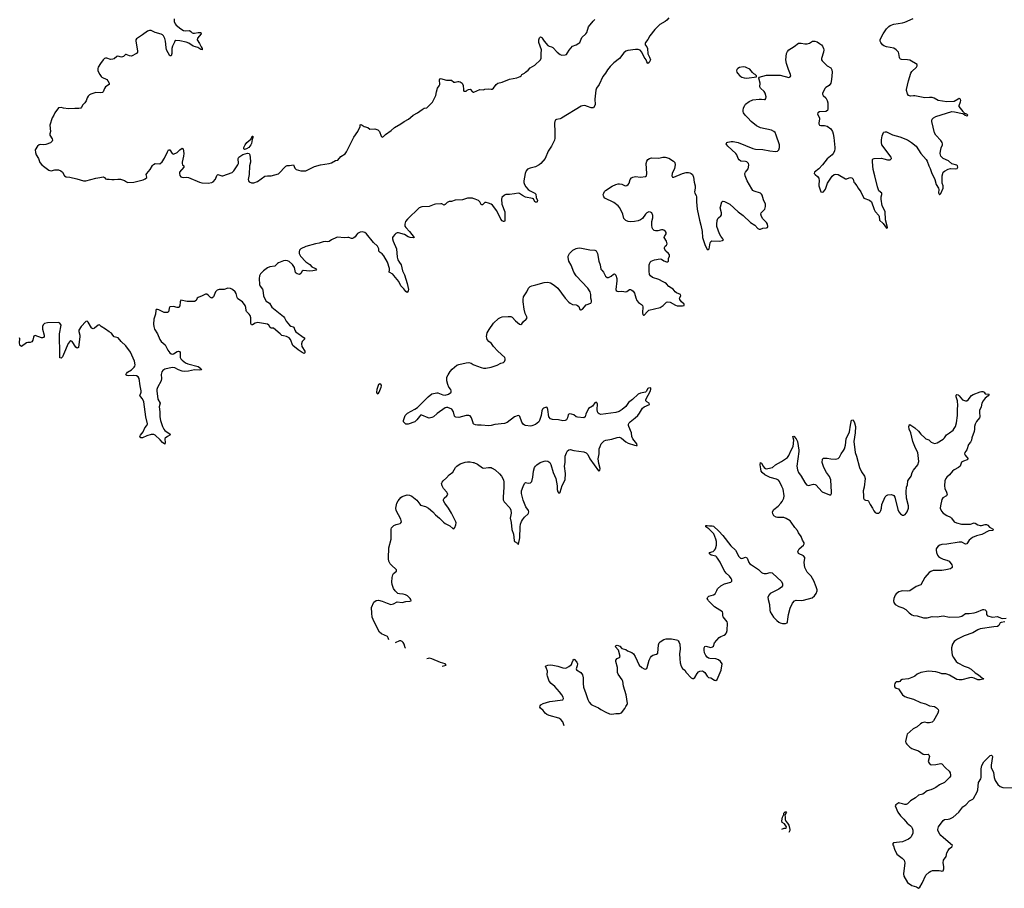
# Model space of a CAD drawing. Header units: inches. Extents: x 2057758 to 2159670, y 827298 to 1016821.
# Tile 11 of 90: x 2102660 to 2118599, y 834656 to 848718. Entities that reach past the tile are written whole.
import ezdxf

# ---------------------------------------------------------------- set-up
doc = ezdxf.new("R2010")
doc.units = ezdxf.units.IN
doc.header["$MEASUREMENT"] = 0
for name, color, linetype in [('C1803', 7, 'Continuous'), ('C1804', 7, 'Continuous'), ('C1813', 7, 'Continuous'), ('C1814', 7, 'Continuous')]:
    doc.layers.add(name, color=color, linetype=linetype)

msp = doc.modelspace()

# ---------------------------------------------------------------- linework, layer by layer
at = {"layer": 'C1803', "color": 6, "elevation": 400}
for points in [[(2108633, 838679), (2108627, 838710), (2108613, 838733), (2108517, 838777), (2108485, 838805), (2108455, 838850), (2108430, 838911), (2108397, 838970), (2108367, 839047), (2108358, 839110), (2108357, 839203), (2108393, 839287), (2108430, 839315), (2108470, 839321), (2108530, 839306), (2108610, 839271), (2108670, 839251), (2108710, 839263), (2108770, 839292), (2108850, 839283), (2108910, 839297), (2108978, 839302), (2108996, 839310), (2108991, 839330), (2108979, 839350), (2108935, 839390), (2108906, 839406), (2108870, 839417), (2108810, 839422), (2108780, 839430), (2108738, 839470), (2108710, 839510), (2108688, 839572), (2108685, 839610), (2108687, 839690), (2108698, 839730), (2108712, 839750), (2108760, 839790), (2108762, 839810), (2108746, 839830), (2108690, 839877), (2108659, 839910), (2108637, 839950), (2108631, 839989), (2108632, 840000)], [(2108905, 838545), (2108901, 838550), (2108882, 838610), (2108870, 838633), (2108850, 838653), (2108830, 838661), (2108810, 838661), (2108737, 838628)], [(2109501, 838251), (2109561, 838270), (2109547, 838290), (2109473, 838313), (2109330, 838373), (2109290, 838379), (2109270, 838377), (2109252, 838373)]]:
    msp.add_lwpolyline(points, dxfattribs=at)
at = {"layer": 'C1804', "color": 6}
for points, elevation in [([(2105160, 848730), (2105158, 848690), (2105176, 848650), (2105193, 848630), (2105270, 848567), (2105310, 848545), (2105350, 848536), (2105410, 848541), (2105430, 848529), (2105450, 848505), (2105470, 848498), (2105490, 848498), (2105551, 848511), (2105591, 848510), (2105595, 848490), (2105540, 848420), (2105531, 848390), (2105573, 848330), (2105597, 848277), (2105615, 848250), (2105611, 848230), (2105590, 848235), (2105545, 848265), (2105470, 848287), (2105397, 848337), (2105356, 848356), (2105250, 848376), (2105190, 848379), (2105172, 848368), (2105164, 848356), (2105135, 848290), (2105124, 848250), (2105121, 848170), (2105110, 848134), (2105090, 848135), (2105037, 848230), (2105029, 848270), (2105020, 848370), (2105010, 848411), (2104990, 848456), (2104972, 848472), (2104950, 848482), (2104852, 848512), (2104790, 848544), (2104759, 848541), (2104730, 848530), (2104648, 848470), (2104549, 848410), (2104542, 848390), (2104542, 848370), (2104548, 848308), (2104566, 848210), (2104566, 848190), (2104550, 848170), (2104470, 848126), (2104439, 848130), (2104384, 848156), (2104370, 848152), (2104338, 848122), (2104310, 848111), (2104250, 848125), (2104230, 848120), (2104190, 848084), (2104170, 848076), (2104130, 848075), (2104070, 848095), (2104050, 848096), (2104030, 848087), (2104010, 848070), (2103966, 848010), (2103930, 847950), (2103923, 847930), (2103927, 847890), (2103955, 847830), (2103978, 847798), (2103990, 847788), (2104068, 847750), (2104088, 847730), (2104110, 847690), (2104107, 847670), (2104050, 847630), (2104034, 847606), (2104013, 847550), (2104000, 847540), (2103970, 847536), (2103890, 847538), (2103810, 847514), (2103790, 847499), (2103770, 847481), (2103750, 847450), (2103737, 847403), (2103713, 847370), (2103680, 847340), (2103661, 847299), (2103650, 847286), (2103619, 847281), (2103550, 847282), (2103450, 847274), (2103370, 847287), (2103330, 847298), (2103290, 847289), (2103231, 847210), (2103210, 847170), (2103183, 847130), (2103150, 847010), (2103158, 846910), (2103146, 846870), (2103148, 846850), (2103186, 846790), (2103190, 846770), (2103184, 846750), (2103156, 846724), (2103084, 846696), (2103050, 846690), (2102990, 846696), (2102975, 846690), (2102950, 846669), (2102910, 846610), (2102913, 846570), (2102926, 846530), (2102965, 846470), (2102987, 846407), (2103016, 846370), (2103044, 846344), (2103130, 846284), (2103150, 846274), (2103170, 846273), (2103230, 846287), (2103269, 846289), (2103290, 846285), (2103325, 846270), (2103350, 846250), (2103387, 846190), (2103410, 846175), (2103470, 846168), (2103583, 846143), (2103690, 846109), (2103730, 846110), (2103890, 846154), (2103959, 846161), (2104010, 846172), (2104030, 846164), (2104050, 846144), (2104070, 846136), (2104110, 846137), (2104150, 846130), (2104190, 846130), (2104250, 846138), (2104290, 846134), (2104355, 846115), (2104390, 846091), (2104410, 846083), (2104510, 846087), (2104570, 846105), (2104657, 846123), (2104690, 846139), (2104716, 846164), (2104719, 846170), (2104705, 846210), (2104718, 846230), (2104774, 846290), (2104810, 846359), (2104824, 846376), (2104852, 846388), (2104930, 846382), (2104966, 846414), (2105004, 846476), (2105050, 846577), (2105070, 846611), (2105090, 846613), (2105130, 846551), (2105150, 846539), (2105207, 846570), (2105250, 846610), (2105290, 846636), (2105307, 846627), (2105316, 846550), (2105312, 846508), (2105288, 846410), (2105288, 846390), (2105297, 846370), (2105319, 846350), (2105318, 846330), (2105247, 846250), (2105244, 846230), (2105250, 846194), (2105270, 846175), (2105285, 846170), (2105310, 846164), (2105366, 846166), (2105390, 846162), (2105571, 846090), (2105610, 846079), (2105710, 846070), (2105770, 846080), (2105790, 846093), (2105830, 846136), (2105850, 846197), (2105865, 846210), (2105930, 846192), (2105950, 846191), (2106097, 846243), (2106124, 846270), (2106193, 846370), (2106200, 846390), (2106196, 846470), (2106206, 846490), (2106270, 846535), (2106350, 846558), (2106374, 846554), (2106386, 846530), (2106395, 846430), (2106395, 846410), (2106382, 846350), (2106376, 846210), (2106359, 846130), (2106363, 846110), (2106373, 846093), (2106410, 846074), (2106450, 846076), (2106510, 846097), (2106630, 846185), (2106670, 846191), (2106730, 846190), (2106850, 846225), (2106970, 846344), (2106990, 846358), (2107030, 846356), (2107090, 846367), (2107112, 846312), (2107134, 846294), (2107210, 846273), (2107290, 846272), (2107430, 846339), (2107530, 846369), (2107670, 846388), (2107710, 846402), (2107770, 846437), (2107810, 846443), (2107859, 846501), (2107930, 846548), (2107950, 846577), (2108070, 846814), (2108134, 846906), (2108174, 846990), (2108170, 847014), (2108190, 847019), (2108236, 846990), (2108296, 846970), (2108330, 846946), (2108408, 846952), (2108457, 846937), (2108484, 846910), (2108510, 846831), (2108530, 846818), (2108550, 846825), (2108581, 846859), (2108675, 846925), (2108728, 846972), (2108830, 847030), (2108885, 847070), (2108954, 847110), (2108987, 847133), (2109030, 847171), (2109099, 847210), (2109175, 847265), (2109210, 847283), (2109250, 847291), (2109340, 847380), (2109398, 847490), (2109408, 847550), (2109425, 847610), (2109453, 847647), (2109462, 847670), (2109455, 847745), (2109460, 847760), (2109470, 847765), (2109570, 847739), (2109650, 847736), (2109690, 847706), (2109710, 847706), (2109750, 847718), (2109770, 847718), (2109790, 847711), (2109825, 847690), (2109838, 847650), (2109838, 847630), (2109845, 847610), (2109845, 847570), (2109850, 847562), (2109890, 847562), (2109903, 847577), (2109926, 847590), (2109950, 847591), (2109990, 847552), (2110000, 847547)], 300), ([(2110000, 845824), (2109990, 845826), (2109950, 845830), (2109910, 845826), (2109830, 845800), (2109710, 845796), (2109650, 845773), (2109610, 845773), (2109580, 845760), (2109567, 845750), (2109550, 845726), (2109530, 845716), (2109494, 845734), (2109477, 845737), (2109390, 845733), (2109370, 845728), (2109290, 845691), (2109170, 845688), (2109129, 845671), (2108935, 845490), (2108905, 845450), (2108892, 845410), (2108896, 845376), (2108910, 845353), (2108971, 845290), (2109047, 845190), (2109030, 845184), (2108982, 845190), (2108950, 845203), (2108890, 845238), (2108790, 845268), (2108772, 845268), (2108750, 845258), (2108730, 845238), (2108707, 845210), (2108697, 845190), (2108696, 845170), (2108706, 845130), (2108762, 845010), (2108773, 844873), (2108783, 844830), (2108806, 844786), (2108836, 844750), (2108859, 844650), (2108890, 844589), (2108933, 844447), (2108952, 844350), (2108950, 844329), (2108930, 844299), (2108910, 844318), (2108879, 844359), (2108830, 844407), (2108797, 844477), (2108719, 844579), (2108698, 844598), (2108642, 844630), (2108648, 844670), (2108646, 844690), (2108612, 844792), (2108557, 844897), (2108530, 844925), (2108493, 844950), (2108475, 844970), (2108476, 845010), (2108454, 845050), (2108389, 845110), (2108272, 845252), (2108245, 845270), (2108210, 845281), (2108170, 845276), (2108130, 845258), (2108110, 845236), (2108090, 845204), (2108070, 845187), (2108050, 845177), (2108030, 845176), (2107990, 845190), (2107971, 845191), (2107910, 845186), (2107810, 845196), (2107790, 845193), (2107706, 845153), (2107670, 845129), (2107650, 845123), (2107606, 845126), (2107570, 845122), (2107510, 845102), (2107449, 845091), (2107290, 845045), (2107212, 845008), (2107191, 844989), (2107183, 844957), (2107186, 844930), (2107208, 844890), (2107290, 844797), (2107354, 844754), (2107390, 844719), (2107446, 844690), (2107464, 844670), (2107457, 844663), (2107404, 844650), (2107356, 844644), (2107250, 844658), (2107232, 844648), (2107210, 844608), (2107190, 844595), (2107150, 844604), (2107133, 844613), (2107126, 844626), (2107106, 844706), (2107077, 844757), (2107024, 844804), (2106996, 844816), (2106970, 844820), (2106930, 844813), (2106850, 844779), (2106834, 844770), (2106790, 844728), (2106710, 844718), (2106670, 844698), (2106608, 844650), (2106557, 844603), (2106540, 844570), (2106534, 844530), (2106540, 844430), (2106550, 844405), (2106590, 844357), (2106598, 844338), (2106607, 844250), (2106621, 844210), (2106650, 844161), (2106706, 844126), (2106743, 844063), (2106931, 843911), (2106947, 843890), (2106975, 843835), (2107030, 843772), (2107050, 843758), (2107087, 843747), (2107098, 843738), (2107105, 843725), (2107112, 843690), (2107130, 843663), (2107266, 843570), (2107278, 843550), (2107230, 843510), (2107222, 843470), (2107228, 843428), (2107273, 843350), (2107273, 843327), (2107266, 843314), (2107230, 843328), (2107170, 843371), (2107084, 843444), (2107042, 843542), (2107020, 843570), (2106978, 843590), (2106930, 843598), (2106906, 843606), (2106874, 843630), (2106770, 843724), (2106730, 843726), (2106714, 843734), (2106693, 843770), (2106669, 843789), (2106510, 843818), (2106474, 843806), (2106430, 843779), (2106410, 843778), (2106400, 843800), (2106399, 843890), (2106390, 843928), (2106377, 843950), (2106332, 843992), (2106325, 844010), (2106319, 844059), (2106308, 844090), (2106266, 844150), (2106190, 844198), (2106179, 844219), (2106163, 844283), (2106149, 844310), (2106104, 844350), (2106070, 844368), (2106030, 844370), (2105970, 844351), (2105890, 844352), (2105859, 844341), (2105828, 844312), (2105798, 844230), (2105770, 844208), (2105750, 844218), (2105710, 844260), (2105690, 844272), (2105670, 844273), (2105615, 844245), (2105550, 844223), (2105535, 844210), (2105518, 844170), (2105490, 844158), (2105373, 844153), (2105270, 844177), (2105258, 844150), (2105253, 844087), (2105238, 844062), (2105230, 844057), (2105210, 844056), (2105147, 844073), (2105090, 844070), (2105077, 844050), (2105076, 844010), (2105070, 843990), (2105050, 843977), (2105000, 843980), (2104957, 843997), (2104910, 844021), (2104890, 844027), (2104870, 844024), (2104862, 844010), (2104858, 843950), (2104832, 843870), (2104827, 843790), (2104829, 843750), (2104841, 843710), (2104890, 843630), (2104930, 843541), (2104950, 843510), (2105012, 843452), (2105057, 843370), (2105090, 843325), (2105110, 843308), (2105130, 843303), (2105150, 843308), (2105210, 843345), (2105230, 843349), (2105244, 843344), (2105255, 843330), (2105259, 843250), (2105268, 843228), (2105290, 843206), (2105343, 843163), (2105384, 843144), (2105550, 843106), (2105592, 843070), (2105604, 843050), (2105577, 843043), (2105490, 843050), (2105390, 843026), (2105330, 843024), (2105290, 843030), (2105230, 843049), (2105170, 843080), (2105130, 843085), (2105010, 843059), (2104979, 843041), (2104961, 843019), (2104948, 842972), (2104953, 842910), (2104948, 842870), (2104890, 842766), (2104879, 842730), (2104878, 842710), (2104896, 842576), (2104935, 842510), (2104917, 842450), (2104930, 842370), (2104927, 842287), (2104937, 842230), (2104972, 842132), (2104992, 842090), (2105010, 842069), (2105095, 842010), (2105091, 841990), (2105050, 841972), (2105016, 841944), (2105009, 841930), (2105016, 841870), (2105010, 841845), (2104970, 841872), (2104936, 841916), (2104853, 841990), (2104830, 842001), (2104790, 842002), (2104717, 841983), (2104650, 841950), (2104622, 841950), (2104604, 841970), (2104614, 841990), (2104657, 842043), (2104688, 842110), (2104718, 842150), (2104726, 842174), (2104700, 842290), (2104667, 842530), (2104650, 842580), (2104615, 842615), (2104607, 842630), (2104624, 842690), (2104625, 842710), (2104608, 842792), (2104594, 842910), (2104577, 842937), (2104549, 842950), (2104510, 842956), (2104413, 842953), (2104396, 842956), (2104377, 842970), (2104387, 842990), (2104404, 843010), (2104469, 843050), (2104514, 843090), (2104526, 843110), (2104531, 843130), (2104519, 843190), (2104454, 843334), (2104380, 843440), (2104303, 843510), (2104253, 843570), (2104190, 843586), (2104169, 843609), (2104145, 843645), (2104110, 843664), (2104050, 843708), (2103981, 843750), (2103950, 843777), (2103930, 843775), (2103870, 843722), (2103850, 843715), (2103838, 843718), (2103830, 843720), (2103822, 843730), (2103770, 843821), (2103750, 843836), (2103729, 843831), (2103653, 843750), (2103616, 843690), (2103615, 843670), (2103632, 843612), (2103634, 843590), (2103610, 843409), (2103590, 843398), (2103570, 843415), (2103510, 843507), (2103490, 843518), (2103470, 843510), (2103446, 843474), (2103370, 843299), (2103350, 843261), (2103330, 843238), (2103310, 843241), (2103308, 843248), (2103312, 843328), (2103303, 843590), (2103305, 843630), (2103330, 843770), (2103310, 843806), (2103290, 843817), (2103110, 843812), (2103061, 843799), (2103041, 843779), (2103031, 843749), (2103031, 843710), (2103054, 843610), (2103054, 843590), (2103046, 843574), (2103030, 843565), (2103010, 843565), (2102910, 843604), (2102890, 843597), (2102881, 843579), (2102874, 843530), (2102857, 843503), (2102830, 843491), (2102790, 843492), (2102770, 843485), (2102690, 843428), (2102670, 843436), (2102663, 843450), (2102658, 843490), (2102662, 843550), (2102659, 843570)], 300), ([(2110000, 842191), (2109974, 842274), (2109950, 842305), (2109930, 842312), (2109890, 842311), (2109770, 842279), (2109722, 842282), (2109708, 842288), (2109700, 842300), (2109680, 842370), (2109655, 842410), (2109590, 842438), (2109570, 842439), (2109550, 842433), (2109416, 842344), (2109358, 842290), (2109330, 842277), (2109290, 842269), (2109270, 842270), (2109170, 842315), (2109150, 842314), (2109130, 842296), (2109090, 842240), (2109057, 842210), (2108950, 842169), (2108910, 842171), (2108871, 842210), (2108871, 842230), (2108898, 842310), (2108940, 842350), (2109055, 842410), (2109099, 842441), (2109270, 842614), (2109330, 842663), (2109410, 842676), (2109430, 842675), (2109510, 842643), (2109550, 842641), (2109602, 842658), (2109639, 842681), (2109646, 842690), (2109646, 842710), (2109637, 842730), (2109609, 842770), (2109591, 842810), (2109575, 842870), (2109573, 842910), (2109577, 842930), (2109597, 842970), (2109630, 843022), (2109662, 843058), (2109736, 843124), (2109770, 843137), (2109890, 843163), (2109930, 843167), (2109970, 843155), (2110000, 843138)], 400), ([(2108632, 840000), (2108636, 840170), (2108671, 840309), (2108671, 840430), (2108675, 840470), (2108681, 840490), (2108694, 840510), (2108719, 840530), (2108753, 840547), (2108817, 840563), (2108829, 840571), (2108840, 840590), (2108829, 840630), (2108755, 840770), (2108749, 840810), (2108767, 840893), (2108789, 840931), (2108830, 840984), (2108850, 840999), (2108930, 841024), (2108970, 841023), (2109010, 841006), (2109090, 840939), (2109135, 840875), (2109150, 840861), (2109230, 840836), (2109276, 840810), (2109350, 840751), (2109390, 840702), (2109455, 840650), (2109521, 840581), (2109550, 840562), (2109625, 840525), (2109670, 840480), (2109690, 840474), (2109705, 840495), (2109719, 840541), (2109724, 840570), (2109721, 840590), (2109649, 840730), (2109602, 840810), (2109540, 840890), (2109520, 840930), (2109518, 840950), (2109529, 840970), (2109577, 841010), (2109589, 841031), (2109587, 841050), (2109576, 841070), (2109523, 841130), (2109497, 841170), (2109490, 841210), (2109498, 841230), (2109513, 841250), (2109570, 841300), (2109612, 841348), (2109670, 841391), (2109717, 841470), (2109735, 841490), (2109790, 841525), (2109870, 841553), (2109910, 841560), (2109950, 841559), (2110000, 841551)], 400)]:
    msp.add_lwpolyline(points, dxfattribs=dict(at, elevation=elevation))
for points, elevation in [([(2106297, 846617), (2106286, 846626), (2106290, 846650), (2106310, 846692), (2106336, 846730), (2106399, 846781), (2106415, 846805), (2106421, 846830), (2106430, 846833), (2106436, 846830), (2106435, 846810), (2106430, 846789), (2106422, 846778), (2106410, 846714), (2106400, 846690), (2106369, 846650), (2106330, 846625)], 300), ([(2108490, 842825), (2108468, 842810), (2108442, 842730), (2108436, 842690), (2108442, 842670), (2108450, 842662), (2108470, 842671), (2108481, 842690), (2108512, 842768), (2108515, 842790), (2108510, 842808)], 400)]:
    msp.add_lwpolyline(points, close=True, dxfattribs=dict(at, elevation=elevation))
at = {"layer": 'C1813', "color": 6}
for points, elevation in [([(2111475, 837286), (2111453, 837350), (2111419, 837390), (2111388, 837408), (2111230, 837454), (2111194, 837470), (2111169, 837490), (2111136, 837536), (2111090, 837570), (2111081, 837590), (2111084, 837610), (2111094, 837626), (2111132, 837648), (2111242, 837678), (2111450, 837709), (2111464, 837730), (2111458, 837750), (2111435, 837790), (2111398, 837838), (2111324, 837924), (2111264, 837970), (2111231, 838010), (2111202, 838090), (2111199, 838110), (2111202, 838170), (2111190, 838212), (2111173, 838250), (2111182, 838258), (2111212, 838268), (2111250, 838272), (2111290, 838270), (2111370, 838252), (2111450, 838225), (2111490, 838222), (2111510, 838226), (2111550, 838248), (2111590, 838281), (2111606, 838310), (2111617, 838350), (2111630, 838365), (2111639, 838359), (2111677, 838317), (2111689, 838290), (2111685, 838255), (2111667, 838210), (2111672, 838192), (2111745, 838150), (2111771, 838110), (2111782, 838062), (2111781, 837970), (2111787, 837910), (2111825, 837810), (2111855, 837715), (2111878, 837670), (2111910, 837633), (2111930, 837619), (2112030, 837580), (2112070, 837550), (2112150, 837506), (2112210, 837482), (2112244, 837476), (2112310, 837488), (2112372, 837488), (2112403, 837497), (2112454, 837566), (2112470, 837599), (2112495, 837630), (2112499, 837650), (2112478, 837790), (2112435, 837930), (2112423, 838010), (2112413, 838033), (2112350, 838122), (2112339, 838150), (2112336, 838230), (2112312, 838330), (2112312, 838350), (2112330, 838375), (2112372, 838390), (2112379, 838410), (2112352, 838510), (2112299, 838570), (2112315, 838585), (2112330, 838590), (2112350, 838586), (2112374, 838574), (2112410, 838540), (2112470, 838520), (2112501, 838501), (2112572, 838472), (2112594, 838450), (2112622, 838410), (2112690, 838266), (2112730, 838228), (2112770, 838207), (2112790, 838203), (2112810, 838213), (2112820, 838230), (2112849, 838350), (2112870, 838394), (2112886, 838414), (2112910, 838429), (2112970, 838445), (2112990, 838462), (2113001, 838599), (2113012, 838628), (2113030, 838648), (2113090, 838685), (2113126, 838694), (2113213, 838693), (2113290, 838681), (2113312, 838672), (2113321, 838661), (2113337, 838637), (2113345, 838610), (2113350, 838530), (2113343, 838450), (2113344, 838370), (2113350, 838305), (2113366, 838250), (2113390, 838215), (2113427, 838187), (2113451, 838150), (2113530, 838065), (2113550, 838051), (2113570, 838055), (2113590, 838071), (2113627, 838133), (2113650, 838159), (2113670, 838171), (2113710, 838175), (2113730, 838168), (2113750, 838151), (2113790, 838088), (2113810, 838067), (2113850, 838063), (2113910, 838024), (2113930, 838021), (2113950, 838035), (2114015, 838190), (2114030, 838290), (2114006, 838330), (2113970, 838355), (2113930, 838369), (2113830, 838376), (2113810, 838382), (2113790, 838398), (2113766, 838426), (2113747, 838467), (2113739, 838510), (2113739, 838550), (2113750, 838573), (2113770, 838574), (2113850, 838555), (2113877, 838563), (2113890, 838574), (2113909, 838631), (2113985, 838715), (2114010, 838735), (2114064, 838756), (2114088, 838772), (2114101, 838790), (2114115, 838830), (2114116, 838950), (2114112, 838972), (2114048, 839050), (2114040, 839070), (2114043, 839110), (2114036, 839130), (2113910, 839211), (2113813, 839310), (2113799, 839330), (2113791, 839350), (2113797, 839370), (2113815, 839385), (2113891, 839409), (2113916, 839424), (2113930, 839443), (2113943, 839477), (2113958, 839502), (2114010, 839550), (2114070, 839585), (2114170, 839610), (2114187, 839630), (2114188, 839650), (2114180, 839670), (2114150, 839710), (2114098, 839758), (2114063, 839803), (2113997, 839937), (2113956, 840000)], 400), ([(2114332, 840000), (2114350, 839994), (2114368, 840000)], 400), ([(2114436, 840000), (2114444, 839990), (2114464, 839930), (2114479, 839910), (2114504, 839890), (2114619, 839819), (2114670, 839770), (2114690, 839757), (2114711, 839752), (2114750, 839754), (2114810, 839768), (2114841, 839761), (2114854, 839754), (2114986, 839626), (2115006, 839590), (2115009, 839570), (2115006, 839550), (2114993, 839530), (2114950, 839497), (2114810, 839428), (2114790, 839409), (2114772, 839370), (2114775, 839330), (2114799, 839250), (2114803, 839157), (2114810, 839130), (2114864, 839044), (2114915, 838990), (2114950, 838962), (2114970, 838952), (2115010, 838942), (2115056, 838944), (2115085, 838955), (2115092, 838968), (2115094, 839014), (2115108, 839090), (2115135, 839190), (2115170, 839270), (2115205, 839310), (2115230, 839322), (2115310, 839317), (2115350, 839320), (2115490, 839360), (2115527, 839390), (2115554, 839430), (2115570, 839470), (2115570, 839490), (2115556, 839536), (2115514, 839634), (2115470, 839709), (2115410, 839776), (2115368, 839850), (2115360, 839930), (2115370, 840000)], 400), ([(2117578, 840000), (2117607, 839987), (2117670, 839970), (2117706, 839950), (2117749, 839890), (2117757, 839870), (2117756, 839850), (2117730, 839830), (2117650, 839809), (2117590, 839802), (2117450, 839799), (2117410, 839787), (2117384, 839770), (2117313, 839687), (2117250, 839567), (2117170, 839541), (2117070, 839470), (2117030, 839465), (2116950, 839471), (2116930, 839468), (2116890, 839453), (2116850, 839423), (2116830, 839399), (2116809, 839350), (2116804, 839310), (2116810, 839281), (2116830, 839253), (2116890, 839216), (2116954, 839194), (2117007, 839170), (2117058, 839118), (2117103, 839083), (2117130, 839074), (2117190, 839067), (2117290, 839035), (2117350, 839032), (2117430, 839056), (2117510, 839050), (2117610, 839068), (2117710, 839045), (2117871, 839049), (2117910, 839059), (2117970, 839106), (2118030, 839106), (2118110, 839113), (2118150, 839124), (2118250, 839167), (2118270, 839170), (2118290, 839164), (2118304, 839150), (2118310, 839130), (2118310, 839090), (2118328, 839068), (2118410, 839047), (2118490, 839055), (2118550, 839030), (2118570, 839026), (2118630, 839027)], 400), ([(2118610, 838970), (2118550, 838959), (2118530, 838951), (2118512, 838908), (2118490, 838892), (2118430, 838890), (2118210, 838854), (2118170, 838842), (2118090, 838794), (2117950, 838745), (2117844, 838690), (2117809, 838670), (2117788, 838650), (2117763, 838610), (2117747, 838550), (2117746, 838526), (2117757, 838430), (2117775, 838390), (2117822, 838330), (2117848, 838308), (2117950, 838251), (2118012, 838232), (2118064, 838204), (2118130, 838145), (2118184, 838110), (2118254, 838054), (2118267, 838050), (2118259, 838041), (2118208, 838032), (2118170, 838033), (2118110, 838058), (2118070, 838067), (2118037, 838063), (2117910, 838031), (2117870, 838030), (2117830, 838038), (2117710, 838105), (2117670, 838123), (2117650, 838128), (2117590, 838128), (2117550, 838146), (2117490, 838162), (2117370, 838170), (2117250, 838149), (2117190, 838122), (2117151, 838090), (2117130, 838081), (2117050, 838048), (2116946, 838034), (2116921, 838019), (2116910, 838005), (2116890, 837997), (2116850, 837997), (2116839, 837990), (2116827, 837973), (2116819, 837950), (2116819, 837930), (2116828, 837910), (2116850, 837896), (2116884, 837884), (2116950, 837790), (2116990, 837762), (2117030, 837745), (2117130, 837717), (2117243, 837663), (2117323, 837643), (2117390, 837612), (2117470, 837599), (2117500, 837580), (2117530, 837550), (2117535, 837530), (2117524, 837490), (2117455, 837365), (2117432, 837348), (2117390, 837337), (2117350, 837337), (2117310, 837344), (2117270, 837337), (2117240, 837320), (2117189, 837270), (2117123, 837237), (2117029, 837150), (2117020, 837130), (2116999, 837030), (2117006, 837010), (2117022, 836990), (2117070, 836943), (2117101, 836921), (2117130, 836907), (2117210, 836883), (2117287, 836827), (2117310, 836823), (2117365, 836825), (2117377, 836817), (2117386, 836790), (2117369, 836710), (2117381, 836681), (2117401, 836661), (2117415, 836655), (2117490, 836660), (2117570, 836678), (2117590, 836670), (2117645, 836605), (2117707, 836550), (2117723, 836523), (2117730, 836490), (2117728, 836470), (2117713, 836450), (2117630, 836371), (2117548, 836332), (2117491, 836289), (2117450, 836267), (2117410, 836250), (2117350, 836236), (2117278, 836182), (2117210, 836164), (2117162, 836118), (2117080, 836070), (2117030, 836021), (2117010, 836011), (2116990, 836011), (2116950, 836021), (2116910, 836037), (2116890, 836038), (2116843, 836010), (2116831, 835990), (2116874, 835890), (2116918, 835830), (2116974, 835774), (2117024, 835710), (2117079, 835670), (2117097, 835650), (2117109, 835629), (2117118, 835598), (2117121, 835550), (2117092, 835490), (2117072, 835468), (2117049, 835451), (2116950, 835411), (2116807, 835393), (2116791, 835370), (2116804, 835344), (2116819, 835290), (2116859, 835210), (2116945, 835145), (2116976, 835110), (2116990, 835070), (2116968, 834890), (2116970, 834850), (2117030, 834750), (2117102, 834702), (2117180, 834680), (2117210, 834656), (2117230, 834676), (2117270, 834741), (2117330, 834870), (2117383, 834917), (2117410, 834935), (2117436, 834944), (2117542, 834942), (2117570, 834939), (2117590, 834931), (2117610, 834941), (2117619, 834970), (2117621, 835010), (2117610, 835070), (2117615, 835110), (2117657, 835170), (2117671, 835230), (2117690, 835270), (2117710, 835299), (2117749, 835330), (2117758, 835350), (2117650, 835439), (2117610, 835480), (2117572, 835510), (2117553, 835533), (2117521, 835590), (2117521, 835610), (2117533, 835650), (2117610, 835756), (2117630, 835770), (2117690, 835775), (2117719, 835781), (2117770, 835807), (2117864, 835890), (2117927, 835973), (2117977, 836010), (2118036, 836070), (2118090, 836100), (2118099, 836110), (2118162, 836218), (2118170, 836250), (2118180, 836370), (2118218, 836430), (2118224, 836450), (2118224, 836590), (2118236, 836644), (2118270, 836701), (2118294, 836730), (2118370, 836807), (2118390, 836814), (2118402, 836802), (2118406, 836790), (2118386, 836650), (2118387, 836610), (2118422, 836530), (2118433, 836450), (2118450, 836401), (2118494, 836334), (2118530, 836306), (2118576, 836290), (2118730, 836282)], 400), ([(2114997, 835614), (2115033, 835627), (2115070, 835632), (2115075, 835650), (2115065, 835670), (2115039, 835699), (2115004, 835724), (2114997, 835750), (2115010, 835810), (2115030, 835850), (2115030, 835871), (2115050, 835896), (2115070, 835893), (2115073, 835890), (2115065, 835870), (2115045, 835835), (2115051, 835812), (2115052, 835770), (2115061, 835741), (2115090, 835708), (2115110, 835677), (2115129, 835610), (2115125, 835590), (2115110, 835560)], 300)]:
    msp.add_lwpolyline(points, dxfattribs=dict(at, elevation=elevation))
at = {"layer": 'C1814', "color": 6}
for points, elevation in [([(2113170, 848750), (2113134, 848710), (2113108, 848690), (2113022, 848638), (2112939, 848561), (2112863, 848457), (2112830, 848396), (2112792, 848350), (2112783, 848330), (2112786, 848310), (2112810, 848278), (2112821, 848250), (2112826, 848166), (2112857, 848110), (2112873, 848070), (2112850, 848024), (2112829, 848010), (2112810, 848038), (2112804, 848070), (2112770, 848110), (2112733, 848190), (2112702, 848222), (2112670, 848234), (2112630, 848237), (2112503, 848217), (2112470, 848206), (2112439, 848181), (2112370, 848089), (2112280, 848020), (2112221, 847959), (2112176, 847904), (2112143, 847850), (2112102, 847798), (2112042, 847670), (2112000, 847610), (2111985, 847575), (2111969, 847430), (2111974, 847346), (2111972, 847330), (2111950, 847290), (2111910, 847289), (2111854, 847314), (2111810, 847326), (2111770, 847325), (2111750, 847319), (2111430, 847122), (2111410, 847113), (2111350, 847104), (2111328, 847092), (2111318, 847042), (2111324, 846896), (2111322, 846798), (2111318, 846770), (2111267, 846670), (2111216, 846590), (2111164, 846470), (2111098, 846390), (2111070, 846366), (2111010, 846336), (2110925, 846315), (2110883, 846297), (2110860, 846270), (2110844, 846230), (2110821, 846110), (2110822, 846082), (2110832, 846050), (2110853, 846010), (2110889, 845969), (2110925, 845945), (2111000, 845910), (2111014, 845894), (2111020, 845840), (2111044, 845790), (2111035, 845770), (2111030, 845766), (2111006, 845766), (2110984, 845804), (2110975, 845815), (2110962, 845822), (2110850, 845846), (2110797, 845870), (2110750, 845903), (2110730, 845909), (2110670, 845897), (2110590, 845889), (2110550, 845890), (2110530, 845887), (2110510, 845877), (2110463, 845837), (2110457, 845810), (2110463, 845730), (2110511, 845609), (2110512, 845468), (2110508, 845452), (2110491, 845449), (2110470, 845463), (2110450, 845490), (2110384, 845624), (2110313, 845713), (2110291, 845731), (2110250, 845750), (2110210, 845760), (2110190, 845756), (2110150, 845722), (2110143, 845723), (2110130, 845728), (2110110, 845770), (2110089, 845789), (2110034, 845814), (2110000, 845824)], 300), ([(2110000, 843138), (2110011, 843131), (2110130, 843085), (2110170, 843075), (2110205, 843075), (2110294, 843090), (2110390, 843126), (2110450, 843159), (2110490, 843170), (2110510, 843184), (2110520, 843210), (2110519, 843230), (2110511, 843251), (2110400, 843350), (2110330, 843427), (2110297, 843477), (2110256, 843510), (2110230, 843542), (2110220, 843570), (2110219, 843590), (2110230, 843650), (2110258, 843702), (2110330, 843803), (2110410, 843880), (2110442, 843898), (2110470, 843905), (2110570, 843915), (2110610, 843913), (2110630, 843901), (2110684, 843844), (2110750, 843790), (2110770, 843782), (2110790, 843796), (2110816, 843830), (2110860, 843870), (2110873, 843890), (2110870, 843910), (2110844, 843964), (2110825, 844030), (2110811, 844150), (2110811, 844190), (2110818, 844230), (2110827, 844250), (2110870, 844313), (2110898, 844370), (2110925, 844396), (2110950, 844408), (2111013, 844427), (2111150, 844464), (2111210, 844467), (2111250, 844456), (2111310, 844420), (2111371, 844370), (2111490, 844211), (2111550, 844145), (2111570, 844128), (2111610, 844106), (2111670, 844099), (2111692, 844092), (2111710, 844074), (2111730, 844025), (2111740, 844020), (2111750, 844018), (2111770, 844032), (2111830, 844100), (2111904, 844130), (2111917, 844150), (2111919, 844170), (2111907, 844210), (2111907, 844270), (2111896, 844310), (2111857, 844370), (2111666, 844570), (2111632, 844630), (2111585, 844745), (2111551, 844811), (2111538, 844870), (2111540, 844890), (2111549, 844910), (2111562, 844930), (2111615, 844985), (2111666, 845014), (2111690, 845021), (2111730, 845022), (2111890, 844990), (2111969, 844989), (2111990, 844977), (2112012, 844932), (2112036, 844810), (2112055, 844750), (2112070, 844680), (2112081, 844661), (2112110, 844630), (2112145, 844565), (2112170, 844545), (2112190, 844545), (2112234, 844566), (2112270, 844597), (2112290, 844603), (2112310, 844582), (2112326, 844530), (2112328, 844490), (2112310, 844350), (2112316, 844336), (2112330, 844324), (2112350, 844320), (2112410, 844322), (2112470, 844313), (2112490, 844320), (2112530, 844349), (2112550, 844349), (2112570, 844341), (2112590, 844325), (2112611, 844291), (2112633, 844213), (2112650, 844170), (2112677, 844137), (2112727, 844107), (2112742, 844090), (2112748, 844068), (2112744, 843970), (2112750, 843943), (2112757, 843937), (2112770, 843933), (2112824, 843996), (2112846, 844014), (2113030, 844061), (2113075, 844090), (2113130, 844144), (2113150, 844150), (2113190, 844147), (2113274, 844094), (2113303, 844083), (2113390, 844084), (2113416, 844090), (2113415, 844110), (2113373, 844150), (2113345, 844190), (2113343, 844210), (2113364, 844250), (2113358, 844270), (2113295, 844295), (2113271, 844310), (2113236, 844356), (2113214, 844374), (2113170, 844397), (2113130, 844444), (2113110, 844460), (2113074, 844474), (2113004, 844510), (2112903, 844543), (2112869, 844569), (2112854, 844594), (2112848, 844648), (2112850, 844750), (2112865, 844790), (2112885, 844810), (2112934, 844830), (2113030, 844845), (2113050, 844839), (2113090, 844812), (2113130, 844797), (2113150, 844796), (2113161, 844810), (2113161, 844850), (2113177, 844890), (2113177, 844910), (2113162, 844930), (2113119, 844970), (2113097, 845010), (2113097, 845030), (2113109, 845050), (2113129, 845070), (2113139, 845090), (2113138, 845110), (2113130, 845130), (2113095, 845190), (2113098, 845210), (2113126, 845250), (2113126, 845270), (2113114, 845290), (2113090, 845310), (2113070, 845317), (2113050, 845317), (2112990, 845300), (2112950, 845298), (2112930, 845307), (2112910, 845327), (2112899, 845350), (2112894, 845390), (2112894, 845450), (2112908, 845510), (2112907, 845550), (2112893, 845590), (2112870, 845604), (2112846, 845606), (2112810, 845591), (2112790, 845570), (2112740, 845500), (2112710, 845478), (2112670, 845462), (2112610, 845449), (2112550, 845446), (2112510, 845450), (2112470, 845469), (2112450, 845486), (2112441, 845501), (2112422, 845570), (2112374, 845670), (2112347, 845707), (2112277, 845757), (2112131, 845831), (2112114, 845850), (2112108, 845868), (2112107, 845890), (2112114, 845910), (2112126, 845934), (2112142, 845950), (2112250, 846020), (2112310, 846050), (2112350, 846063), (2112370, 846063), (2112410, 846054), (2112450, 846034), (2112470, 846030), (2112490, 846033), (2112511, 846049), (2112524, 846070), (2112543, 846130), (2112565, 846155), (2112585, 846170), (2112630, 846177), (2112710, 846171), (2112790, 846180), (2112807, 846190), (2112813, 846227), (2112801, 846390), (2112814, 846430), (2112830, 846452), (2112853, 846470), (2112890, 846479), (2113005, 846475), (2113070, 846491), (2113110, 846494), (2113170, 846477), (2113246, 846430), (2113264, 846404), (2113271, 846370), (2113258, 846310), (2113221, 846230), (2113217, 846190), (2113230, 846168), (2113250, 846168), (2113390, 846227), (2113450, 846245), (2113485, 846245), (2113510, 846240), (2113530, 846229), (2113550, 846209), (2113566, 846170), (2113579, 846090), (2113595, 846030), (2113593, 845990), (2113583, 845930), (2113588, 845910), (2113611, 845871), (2113617, 845850), (2113615, 845770), (2113629, 845649), (2113666, 845470), (2113689, 845390), (2113707, 845290), (2113714, 845190), (2113750, 845078), (2113790, 845000), (2113810, 844995), (2113820, 845010), (2113837, 845103), (2113850, 845126), (2113864, 845136), (2113986, 845134), (2114037, 845143), (2114051, 845150), (2114045, 845170), (2114010, 845212), (2113989, 845249), (2113948, 845368), (2113944, 845410), (2113952, 845468), (2113963, 845497), (2113973, 845510), (2114010, 845540), (2114021, 845559), (2114023, 845590), (2114002, 845670), (2114004, 845690), (2114028, 845770), (2114041, 845779), (2114050, 845781), (2114070, 845776), (2114154, 845730), (2114289, 845609), (2114369, 845550), (2114490, 845434), (2114563, 845390), (2114610, 845337), (2114630, 845327), (2114650, 845328), (2114690, 845343), (2114750, 845346), (2114765, 845355), (2114773, 845370), (2114767, 845410), (2114750, 845434), (2114690, 845492), (2114669, 845529), (2114658, 845570), (2114663, 845590), (2114721, 845650), (2114732, 845692), (2114732, 845732), (2114700, 845800), (2114678, 845878), (2114670, 845894), (2114650, 845907), (2114550, 845941), (2114530, 845953), (2114510, 845980), (2114437, 846110), (2114406, 846190), (2114401, 846230), (2114407, 846250), (2114450, 846304), (2114459, 846330), (2114461, 846370), (2114456, 846390), (2114430, 846416), (2114410, 846422), (2114335, 846430), (2114308, 846448), (2114292, 846470), (2114267, 846530), (2114253, 846553), (2114121, 846670), (2114106, 846690), (2114099, 846710), (2114107, 846730), (2114123, 846737), (2114175, 846745), (2114210, 846745), (2114292, 846730), (2114530, 846630), (2114570, 846620), (2114690, 846617), (2114803, 846597), (2114894, 846586), (2114930, 846590), (2114950, 846610), (2114961, 846650), (2114960, 846690), (2114908, 846848), (2114889, 846890), (2114869, 846910), (2114833, 846930), (2114650, 846968), (2114590, 846999), (2114501, 847070), (2114448, 847130), (2114403, 847170), (2114376, 847210), (2114369, 847230), (2114369, 847250), (2114377, 847290), (2114396, 847330), (2114412, 847350), (2114470, 847396), (2114530, 847419), (2114630, 847433), (2114670, 847433), (2114716, 847424), (2114730, 847427), (2114740, 847440), (2114745, 847470), (2114727, 847530), (2114710, 847557), (2114653, 847610), (2114644, 847630), (2114647, 847690), (2114626, 847770), (2114631, 847789), (2114750, 847818), (2114810, 847822), (2114870, 847817), (2114970, 847821), (2115110, 847784), (2115133, 847790), (2115142, 847810), (2115140, 847830), (2115105, 847910), (2115073, 848010), (2115063, 848070), (2115075, 848170), (2115090, 848203), (2115110, 848230), (2115199, 848281), (2115270, 848336), (2115310, 848340), (2115369, 848329), (2115410, 848328), (2115444, 848336), (2115492, 848368), (2115530, 848371), (2115570, 848357), (2115610, 848334), (2115639, 848310), (2115655, 848290), (2115672, 848252), (2115675, 848230), (2115671, 848190), (2115640, 848090), (2115640, 848070), (2115648, 848050), (2115732, 847972), (2115790, 847936), (2115806, 847906), (2115811, 847870), (2115803, 847750), (2115791, 847690), (2115763, 847650), (2115710, 847620), (2115700, 847610), (2115657, 847530), (2115657, 847510), (2115669, 847490), (2115711, 847450), (2115733, 847410), (2115740, 847370), (2115744, 847270), (2115736, 847250), (2115710, 847232), (2115610, 847225), (2115578, 847210), (2115573, 847190), (2115605, 847130), (2115607, 847110), (2115595, 847050), (2115595, 847030), (2115605, 847010), (2115630, 847003), (2115690, 847007), (2115730, 846992), (2115790, 846950), (2115817, 846910), (2115831, 846871), (2115841, 846810), (2115858, 846650), (2115858, 846630), (2115849, 846591), (2115828, 846550), (2115810, 846530), (2115730, 846467), (2115657, 846370), (2115595, 846305), (2115527, 846250), (2115519, 846230), (2115535, 846210), (2115577, 846177), (2115594, 846150), (2115601, 846110), (2115595, 846050), (2115598, 846030), (2115628, 845930), (2115650, 845923), (2115670, 845932), (2115689, 845950), (2115705, 845975), (2115738, 846070), (2115814, 846186), (2115844, 846210), (2115870, 846215), (2115910, 846209), (2116030, 846142), (2116050, 846142), (2116090, 846159), (2116110, 846161), (2116130, 846156), (2116150, 846135), (2116164, 846090), (2116174, 846074), (2116211, 846030), (2116233, 845990), (2116278, 845930), (2116325, 845830), (2116415, 845795), (2116451, 845770), (2116490, 845645), (2116510, 845615), (2116566, 845550), (2116573, 845530), (2116577, 845470), (2116637, 845417), (2116690, 845343), (2116710, 845349), (2116710, 845354), (2116677, 845477), (2116671, 845610), (2116624, 845704), (2116608, 845810), (2116606, 845850), (2116617, 845890), (2116617, 845910), (2116569, 845949), (2116545, 846010), (2116503, 846190), (2116474, 846290), (2116465, 846415), (2116468, 846452), (2116477, 846463), (2116490, 846470), (2116610, 846474), (2116650, 846467), (2116710, 846448), (2116730, 846448), (2116750, 846450), (2116772, 846470), (2116770, 846490), (2116617, 846690), (2116609, 846730), (2116611, 846771), (2116623, 846837), (2116644, 846890), (2116650, 846897), (2116670, 846904), (2116690, 846900), (2116790, 846851), (2116910, 846822), (2117030, 846771), (2117099, 846730), (2117173, 846670), (2117250, 846553), (2117333, 846453), (2117350, 846426), (2117379, 846350), (2117399, 846310), (2117422, 846242), (2117473, 846133), (2117497, 846050), (2117533, 845990), (2117537, 845970), (2117536, 845916), (2117550, 845885), (2117570, 845902), (2117611, 845990), (2117611, 846030), (2117595, 846070), (2117591, 846091), (2117592, 846190), (2117610, 846248), (2117630, 846267), (2117690, 846299), (2117730, 846306), (2117817, 846303), (2117838, 846310), (2117849, 846330), (2117842, 846350), (2117830, 846360), (2117750, 846386), (2117695, 846435), (2117610, 846470), (2117587, 846490), (2117574, 846510), (2117563, 846550), (2117565, 846590), (2117577, 846643), (2117597, 846690), (2117598, 846710), (2117592, 846730), (2117570, 846763), (2117490, 846846), (2117467, 846887), (2117427, 847070), (2117427, 847090), (2117433, 847107), (2117452, 847130), (2117490, 847152), (2117750, 847229), (2117792, 847228), (2117921, 847201), (2117936, 847196), (2117965, 847170), (2117990, 847162), (2118010, 847170), (2117995, 847190), (2117961, 847201), (2117939, 847219), (2117934, 847230), (2117868, 847310), (2117868, 847330), (2117890, 847388), (2117893, 847410), (2117890, 847430), (2117879, 847439), (2117870, 847440), (2117850, 847433), (2117790, 847396), (2117670, 847388), (2117530, 847410), (2117465, 847445), (2117430, 847457), (2117390, 847460), (2117310, 847454), (2117150, 847485), (2117130, 847487), (2117082, 847482), (2117050, 847491), (2117030, 847516), (2117018, 847570), (2117018, 847590), (2117050, 847730), (2117084, 847850), (2117103, 847877), (2117179, 847950), (2117190, 847970), (2117190, 847990), (2117070, 848060), (2117030, 848069), (2116933, 848073), (2116918, 848078), (2116908, 848088), (2116903, 848103), (2116894, 848170), (2116885, 848190), (2116851, 848231), (2116810, 848257), (2116690, 848276), (2116650, 848292), (2116628, 848310), (2116601, 848350), (2116592, 848370), (2116589, 848389), (2116594, 848410), (2116638, 848490), (2116691, 848569), (2116730, 848610), (2116750, 848621), (2116810, 848643), (2116950, 848665), (2116990, 848677), (2117122, 848738)], 400), ([(2110000, 847547), (2110010, 847542), (2110110, 847586), (2110170, 847583), (2110190, 847591), (2110250, 847599), (2110290, 847591), (2110310, 847595), (2110329, 847610), (2110374, 847670), (2110402, 847690), (2110470, 847707), (2110590, 847755), (2110705, 847776), (2110762, 847798), (2110779, 847810), (2110790, 847831), (2110830, 847852), (2110848, 847870), (2110890, 847898), (2110922, 847938), (2110999, 847981), (2111089, 848070), (2111103, 848097), (2111100, 848170), (2111107, 848230), (2111066, 848350), (2111065, 848370), (2111065, 848390), (2111077, 848423), (2111090, 848439), (2111110, 848431), (2111120, 848420), (2111152, 848370), (2111210, 848302), (2111230, 848288), (2111270, 848278), (2111290, 848268), (2111363, 848190), (2111410, 848153), (2111435, 848145), (2111490, 848147), (2111510, 848156), (2111530, 848181), (2111553, 848227), (2111610, 848290), (2111670, 848312), (2111710, 848335), (2111727, 848350), (2111758, 848430), (2111825, 848490), (2111841, 848510), (2111870, 848601), (2111944, 848696), (2111970, 848722)], 300), ([(2110000, 841551), (2110010, 841549), (2110070, 841522), (2110150, 841461), (2110170, 841455), (2110250, 841470), (2110290, 841467), (2110310, 841459), (2110359, 841430), (2110427, 841367), (2110458, 841330), (2110491, 841270), (2110499, 841230), (2110499, 841150), (2110485, 840990), (2110487, 840947), (2110504, 840910), (2110594, 840814), (2110610, 840778), (2110615, 840730), (2110599, 840650), (2110616, 840576), (2110627, 840467), (2110652, 840390), (2110665, 840285), (2110671, 840270), (2110721, 840241), (2110730, 840224), (2110735, 840225), (2110758, 840330), (2110760, 840510), (2110768, 840552), (2110785, 840595), (2110800, 840620), (2110834, 840666), (2110890, 840716), (2110899, 840730), (2110901, 840750), (2110895, 840770), (2110854, 840834), (2110810, 840939), (2110783, 841050), (2110784, 841090), (2110810, 841163), (2110832, 841208), (2110850, 841224), (2110890, 841215), (2110930, 841221), (2110950, 841244), (2110965, 841310), (2110976, 841410), (2110995, 841470), (2111008, 841490), (2111030, 841513), (2111085, 841550), (2111150, 841573), (2111170, 841577), (2111210, 841570), (2111241, 841550), (2111258, 841518), (2111295, 841390), (2111338, 841290), (2111360, 841170), (2111358, 841110), (2111370, 841074), (2111390, 841054), (2111410, 841069), (2111442, 841178), (2111490, 841270), (2111498, 841370), (2111478, 841490), (2111488, 841550), (2111490, 841650), (2111510, 841705), (2111530, 841738), (2111550, 841755), (2111570, 841758), (2111630, 841745), (2111790, 841723), (2111830, 841708), (2111858, 841678), (2111892, 841610), (2112030, 841413), (2112050, 841422), (2112055, 841450), (2112035, 841535), (2112027, 841610), (2112038, 841690), (2112042, 841770), (2112055, 841810), (2112075, 841850), (2112099, 841881), (2112121, 841899), (2112150, 841913), (2112247, 841927), (2112330, 841953), (2112370, 841957), (2112402, 841942), (2112470, 841886), (2112510, 841863), (2112610, 841828), (2112638, 841822), (2112656, 841824), (2112650, 841854), (2112584, 841930), (2112572, 841970), (2112564, 842030), (2112520, 842130), (2112516, 842150), (2112518, 842170), (2112526, 842190), (2112543, 842210), (2112623, 842270), (2112666, 842310), (2112696, 842350), (2112744, 842430), (2112770, 842450), (2112853, 842490), (2112851, 842510), (2112813, 842530), (2112796, 842550), (2112798, 842570), (2112874, 842710), (2112878, 842738), (2112876, 842750), (2112870, 842756), (2112837, 842750), (2112830, 842745), (2112802, 842698), (2112791, 842689), (2112710, 842674), (2112670, 842654), (2112580, 842570), (2112518, 842522), (2112470, 842456), (2112415, 842405), (2112365, 842375), (2112310, 842359), (2112070, 842328), (2112038, 842338), (2112024, 842350), (2112011, 842371), (2112008, 842408), (2112012, 842492), (2112008, 842510), (2111990, 842524), (2111970, 842513), (2111930, 842461), (2111870, 842421), (2111826, 842334), (2111812, 842290), (2111790, 842275), (2111690, 842283), (2111670, 842290), (2111630, 842319), (2111590, 842334), (2111565, 842335), (2111548, 842332), (2111540, 842320), (2111528, 842270), (2111510, 842240), (2111490, 842227), (2111450, 842222), (2111381, 842241), (2111284, 842244), (2111250, 842256), (2111228, 842290), (2111209, 842409), (2111198, 842438), (2111190, 842447), (2111139, 842430), (2111121, 842410), (2111114, 842386), (2111103, 842310), (2111074, 842230), (2111062, 842210), (2111010, 842166), (2110950, 842141), (2110930, 842140), (2110850, 842149), (2110830, 842154), (2110810, 842168), (2110790, 842203), (2110755, 842295), (2110746, 842306), (2110730, 842311), (2110670, 842286), (2110550, 842195), (2110510, 842178), (2110350, 842163), (2110290, 842149), (2110255, 842145), (2110130, 842155), (2110070, 842153), (2110037, 842157), (2110010, 842170), (2110003, 842183), (2110000, 842191)], 400), ([(2115370, 840000), (2115371, 840011), (2115350, 840036), (2115329, 840050), (2115287, 840067), (2115270, 840078), (2115261, 840090), (2115259, 840110), (2115265, 840130), (2115279, 840150), (2115350, 840209), (2115361, 840230), (2115360, 840250), (2115331, 840291), (2115308, 840350), (2115268, 840410), (2115251, 840451), (2115210, 840496), (2115150, 840583), (2115130, 840603), (2115070, 840645), (2115030, 840660), (2114930, 840660), (2114905, 840665), (2114868, 840688), (2114850, 840720), (2114848, 840750), (2114869, 840790), (2114937, 840843), (2114983, 840890), (2115004, 840916), (2115032, 840970), (2115038, 841010), (2115017, 841117), (2115000, 841160), (2114962, 841242), (2114942, 841262), (2114910, 841279), (2114810, 841307), (2114723, 841350), (2114678, 841390), (2114665, 841410), (2114655, 841445), (2114648, 841512), (2114650, 841551), (2114670, 841540), (2114694, 841490), (2114710, 841469), (2114733, 841453), (2114750, 841449), (2114770, 841450), (2114844, 841470), (2114896, 841510), (2114994, 841566), (2115088, 841632), (2115110, 841660), (2115149, 841751), (2115179, 841810), (2115190, 841910), (2115177, 841970), (2115190, 841976), (2115230, 841930), (2115250, 841890), (2115273, 841750), (2115273, 841727), (2115242, 841490), (2115250, 841430), (2115266, 841386), (2115310, 841330), (2115370, 841224), (2115399, 841190), (2115430, 841179), (2115510, 841198), (2115535, 841195), (2115550, 841186), (2115650, 841075), (2115770, 841025), (2115790, 841027), (2115801, 841050), (2115803, 841070), (2115791, 841270), (2115770, 841322), (2115723, 841390), (2115676, 841470), (2115652, 841548), (2115656, 841604), (2115670, 841621), (2115698, 841622), (2115730, 841620), (2115790, 841607), (2115870, 841604), (2115910, 841615), (2115930, 841633), (2115957, 841690), (2115998, 841742), (2116014, 841770), (2116028, 841830), (2116040, 841930), (2116093, 842047), (2116110, 842156), (2116128, 842232), (2116130, 842236), (2116150, 842239), (2116173, 842190), (2116188, 842130), (2116187, 842027), (2116165, 841890), (2116184, 841710), (2116206, 841650), (2116256, 841470), (2116290, 841397), (2116337, 841330), (2116346, 841290), (2116331, 841150), (2116314, 841090), (2116313, 841070), (2116322, 841030), (2116322, 840970), (2116330, 840952), (2116350, 840937), (2116390, 840934), (2116402, 840922), (2116429, 840870), (2116468, 840810), (2116488, 840768), (2116510, 840741), (2116530, 840728), (2116570, 840729), (2116590, 840748), (2116599, 840770), (2116610, 840810), (2116617, 840870), (2116670, 840993), (2116690, 841013), (2116716, 841024), (2116770, 841029), (2116800, 841020), (2116813, 841013), (2116827, 840987), (2116876, 840790), (2116890, 840751), (2116917, 840717), (2116950, 840699), (2116970, 840697), (2116993, 840707), (2117029, 840751), (2117047, 840810), (2117046, 840850), (2117017, 840970), (2117008, 841072), (2117015, 841150), (2117030, 841190), (2117040, 841250), (2117049, 841271), (2117090, 841326), (2117109, 841390), (2117130, 841426), (2117200, 841510), (2117214, 841566), (2117199, 841710), (2117162, 841782), (2117120, 841890), (2117086, 842030), (2117059, 842090), (2117051, 842130), (2117058, 842150), (2117070, 842164), (2117150, 842113), (2117210, 842057), (2117248, 842008), (2117310, 841946), (2117330, 841933), (2117376, 841916), (2117417, 841877), (2117470, 841859), (2117510, 841865), (2117610, 841927), (2117631, 841950), (2117661, 841999), (2117710, 842029), (2117770, 842075), (2117790, 842097), (2117807, 842130), (2117824, 842190), (2117842, 842310), (2117844, 842410), (2117849, 842470), (2117840, 842550), (2117820, 842610), (2117818, 842630), (2117821, 842639), (2117830, 842648), (2117850, 842642), (2117870, 842626), (2117925, 842565), (2117937, 842557), (2117970, 842547), (2117990, 842550), (2118015, 842565), (2118070, 842632), (2118096, 842650), (2118210, 842694), (2118230, 842699), (2118250, 842698), (2118271, 842690), (2118290, 842662), (2118350, 842658), (2118353, 842650), (2118339, 842630), (2118287, 842593), (2118256, 842550), (2118235, 842510), (2118222, 842450), (2118198, 842390), (2118196, 842364), (2118201, 842290), (2118197, 842270), (2118149, 842211), (2118129, 842170), (2118119, 842130), (2118119, 842090), (2118111, 842050), (2118076, 841950), (2118066, 841910), (2118050, 841876), (2118022, 841838), (2117990, 841754), (2117962, 841710), (2117956, 841690), (2117963, 841670), (2118014, 841610), (2117999, 841590), (2117936, 841570), (2117907, 841553), (2117884, 841490), (2117860, 841470), (2117790, 841431), (2117761, 841410), (2117714, 841350), (2117670, 841310), (2117652, 841288), (2117637, 841250), (2117629, 841170), (2117637, 841130), (2117666, 841070), (2117675, 841030), (2117663, 841010), (2117605, 840975), (2117588, 840952), (2117565, 840850), (2117563, 840810), (2117584, 840764), (2117610, 840730), (2117670, 840690), (2117726, 840666), (2117747, 840647), (2117787, 840590), (2117824, 840570), (2117907, 840550), (2117930, 840549), (2118050, 840553), (2118110, 840574), (2118130, 840568), (2118170, 840542), (2118210, 840529), (2118230, 840529), (2118290, 840545), (2118310, 840545), (2118330, 840533), (2118361, 840501), (2118419, 840470), (2118413, 840450), (2118350, 840442), (2118238, 840382), (2118150, 840361), (2118086, 840334), (2118028, 840292), (2117990, 840230), (2117970, 840229), (2117910, 840259), (2117870, 840261), (2117669, 840229), (2117590, 840221), (2117553, 840210), (2117530, 840196), (2117507, 840170), (2117498, 840150), (2117496, 840130), (2117503, 840090), (2117518, 840050), (2117532, 840030), (2117565, 840005), (2117578, 840000)], 400), ([(2113956, 840000), (2113942, 840022), (2113930, 840031), (2113852, 840050), (2113827, 840070), (2113827, 840090), (2113884, 840110), (2113908, 840130), (2113923, 840150), (2113939, 840210), (2113938, 840270), (2113928, 840310), (2113895, 840395), (2113818, 840478), (2113768, 840510), (2113769, 840530), (2113790, 840532), (2113825, 840525), (2113870, 840526), (2113890, 840517), (2113978, 840438), (2114045, 840365), (2114170, 840200), (2114249, 840129), (2114302, 840030), (2114330, 840001), (2114332, 840000)], 400), ([(2114368, 840000), (2114410, 840015), (2114430, 840008), (2114436, 840000)], 400)]:
    msp.add_lwpolyline(points, dxfattribs=dict(at, elevation=elevation))
at = {"layer": 'C1814', "color": 6, "elevation": 400}
msp.add_lwpolyline([(2114370, 847953), (2114310, 847943), (2114288, 847930), (2114270, 847910), (2114265, 847890), (2114269, 847870), (2114282, 847850), (2114320, 847810), (2114349, 847789), (2114390, 847775), (2114430, 847769), (2114586, 847794), (2114588, 847810), (2114568, 847830), (2114542, 847842), (2114521, 847861), (2114477, 847917), (2114430, 847941), (2114410, 847948)], close=True, dxfattribs=at)

doc.saveas('drawing.dxf')
